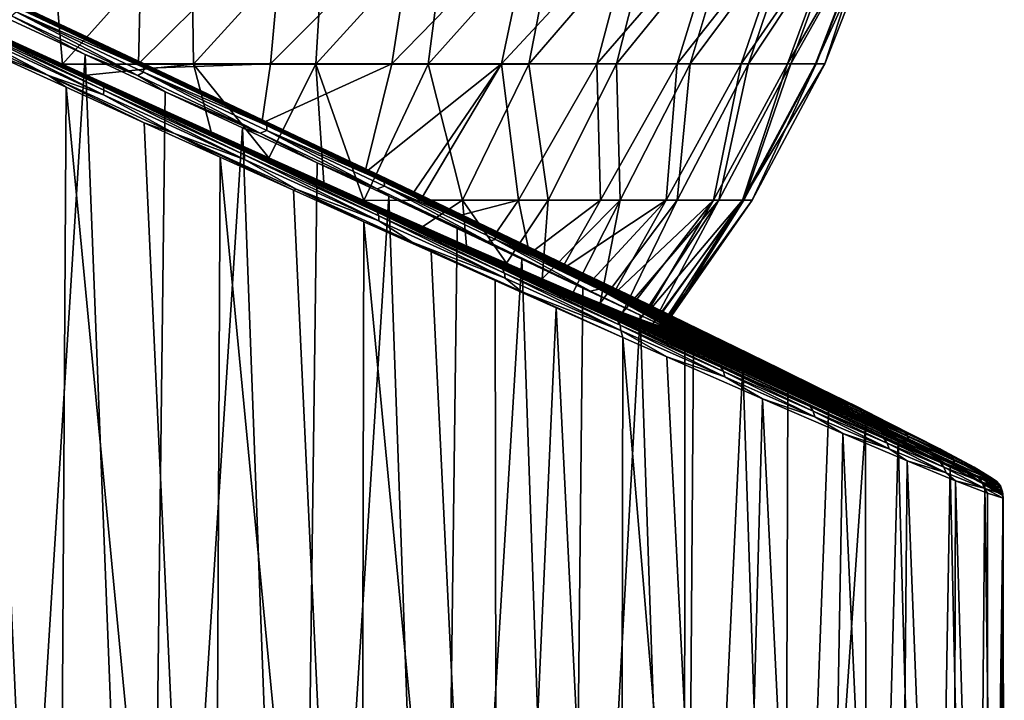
# Model space of a CAD drawing. Header units: metres. Extents: x -155 to 25, y -152 to 27.
# Tile 90 of 124: x 6 to 21, y -124 to -114. Entities that reach past the tile are written whole.
import ezdxf

# ---------------------------------------------------------------- set-up
doc = ezdxf.new("R2010")
doc.units = ezdxf.units.M
doc.layers.add('solid_12_401_052_XXX', color=7, linetype='CONTINUOUS')

msp = doc.modelspace()

# ---------------------------------------------------------------- linework, layer by layer
at = {"layer": 'solid_12_401_052_XXX'}
for points in [[(7.09938, -114.486755, 20.019825), (0.868601, -111.578789, 19.756084), (0.819256, -111.578789, 21.192577)], [(5.88353, -113.926277, 20.40387), (7.09938, -114.486755, 20.019825), (0.819256, -111.578789, 21.192577)], [(8.282893, -115.031059, 19.566853), (2.190939, -112.190376, 19.464516), (0.868601, -111.578789, 19.756084)], [(7.09938, -114.486755, 20.019825), (8.282893, -115.031059, 19.566853), (0.868601, -111.578789, 19.756084)], [(7.387745, -113.981949, -19.908377), (2.246866, -111.578789, -20.367222), (2.222193, -111.578789, -19.648952)], [(8.599536, -114.554459, -19.422585), (7.387745, -113.981949, -19.908377), (2.222193, -111.578789, -19.648952)], [(3.516856, -112.188225, -19.268862), (8.599536, -114.554459, -19.422585), (2.222193, -111.578789, -19.648952)], [(7.387745, -113.981949, -19.908377), (6.14494, -113.396187, -20.319159), (2.246866, -111.578789, -20.367222)], [(8.282893, -115.031059, 19.566853), (3.130712, -112.623901, 19.187525), (2.190939, -112.190376, 19.464516)], [(3.516856, -112.188225, -19.268862), (9.771916, -115.109718, -18.867409), (8.599536, -114.554459, -19.422585)], [(3.516856, -112.188225, -19.268862), (4.354085, -112.583328, -18.960979), (9.771916, -115.109718, -18.867409)], [(5.311443, -113.626068, 18.305029), (7.00646, -114.400894, 17.361547), (6.81394, -112.187408, 18.36157)], [(8.224629, -112.185738, -17.773979), (8.171136, -114.396057, -16.846304), (6.392308, -113.548775, -17.988773)], [(7.00646, -114.400894, 17.361547), (8.988785, -112.187241, 17.398855), (6.81394, -112.187408, 18.36157)], [(9.017937, -114.397217, 16.40731), (8.988785, -112.187241, 17.398855), (7.00646, -114.400894, 17.361547)], [(10.397909, -112.185738, -16.594627), (10.198741, -114.394623, -15.700969), (8.171136, -114.396057, -16.846304)], [(8.224629, -112.185738, -17.773979), (10.397909, -112.185738, -16.594627), (8.171136, -114.396057, -16.846304)], [(9.017937, -114.397217, 16.40731), (11.03094, -112.187073, 16.179676), (8.988785, -112.187241, 17.398855)], [(10.896313, -114.396935, 15.223204), (11.03094, -112.187073, 16.179676), (9.017937, -114.397217, 16.40731)], [(10.397909, -112.185738, -16.594627), (12.40532, -112.185738, -15.150912), (10.198741, -114.394623, -15.700969)], [(12.40532, -112.185738, -15.150912), (12.065937, -114.394623, -14.31418), (10.198741, -114.394623, -15.700969)], [(10.896313, -114.396935, 15.223204), (12.910303, -112.186905, 14.721999), (11.03094, -112.187073, 16.179676)], [(12.621363, -114.396645, 13.825106), (12.910303, -112.186905, 14.721999), (10.896313, -114.396935, 15.223204)], [(12.40532, -112.185738, -15.150912), (14.214884, -112.185738, -13.465833), (12.065937, -114.394623, -14.31418)], [(14.214884, -112.185738, -13.465833), (13.746862, -114.394623, -12.706669), (12.065937, -114.394623, -14.31418)], [(12.621363, -114.396645, 13.825106), (14.599173, -112.186745, 13.04731), (12.910303, -112.186905, 14.721999)], [(14.168839, -114.396355, 12.232666), (14.599173, -112.186745, 13.04731), (12.621363, -114.396645, 13.825106)], [(14.214884, -112.185738, -13.465833), (15.797772, -112.185738, -11.566234), (13.746862, -114.394623, -12.706669)], [(15.797772, -112.185738, -11.566234), (15.215598, -114.394623, -10.903221), (13.746862, -114.394623, -12.706669)], [(14.168839, -114.396355, 12.232666), (16.072653, -112.186577, 11.180294), (14.599173, -112.186745, 13.04731)], [(15.516986, -114.396065, 10.468265), (16.072653, -112.186577, 11.180294), (14.168839, -114.396355, 12.232666)], [(15.797772, -112.185738, -11.566234), (17.128769, -112.185738, -9.482377), (15.215598, -114.394623, -10.903221)], [(17.128769, -112.185738, -9.482377), (16.449495, -114.394623, -8.931647), (15.215598, -114.394623, -10.903221)], [(15.516986, -114.396065, 10.468265), (17.309021, -112.186409, 9.148469), (16.072653, -112.186577, 11.180294)], [(16.646854, -114.395775, 8.556699), (17.309021, -112.186409, 9.148469), (15.516986, -114.396065, 10.468265)], [(17.128769, -112.185738, -9.482377), (18.186672, -112.185738, -7.247459), (16.449495, -114.394623, -8.931647)], [(18.186672, -112.185738, -7.247459), (17.429527, -114.394623, -6.822348), (16.449495, -114.394623, -8.931647)], [(16.646854, -114.395775, 8.556699), (18.290056, -112.186241, 6.981783), (17.309021, -112.186409, 9.148469)], [(17.542557, -114.395493, 6.524835), (18.290056, -112.186241, 6.981783), (16.646854, -114.395775, 8.556699)], [(18.186672, -112.185738, -7.247459), (18.954624, -112.185738, -4.897084), (17.429527, -114.394623, -6.822348)], [(18.954624, -112.185738, -4.897084), (18.140581, -114.394623, -4.607849), (17.429527, -114.394623, -6.822348)], [(17.542557, -114.395493, 6.524835), (19.001293, -112.186073, 4.712173), (18.290056, -112.186241, 6.981783)], [(18.191504, -114.395203, 4.401231), (19.001293, -112.186073, 4.712173), (17.542557, -114.395493, 6.524835)], [(18.954624, -112.185738, -4.897084), (19.420395, -112.185738, -2.468696), (18.140581, -114.394623, -4.607849)], [(19.420395, -112.185738, -2.468696), (18.571695, -114.394623, -2.322298), (18.140581, -114.394623, -4.607849)], [(18.191504, -114.395203, 4.401231), (19.432247, -112.185905, 2.373093), (19.001293, -112.186073, 4.712173)], [(18.584568, -114.394913, 2.215735), (19.432247, -112.185905, 2.373093), (18.191504, -114.395203, 4.401231)], [(18.571695, -114.394623, -2.322298), (19.576565, -112.185738, -0.000979), (18.716221, -114.394623, -0.000936)], [(19.420395, -112.185738, -2.468696), (19.576565, -112.185738, -0.000979), (18.571695, -114.394623, -2.322298)], [(18.584568, -114.394913, 2.215735), (18.716221, -114.394623, -0.000936), (19.432247, -112.185905, 2.373093)], [(18.716221, -114.394623, -0.000936), (19.576565, -112.185738, -0.000979), (19.432247, -112.185905, 2.373093)], [(9.43292, -115.558662, 19.045532), (5.311443, -113.626068, 18.305029), (3.130712, -112.623901, 19.187525)], [(8.282893, -115.031059, 19.566853), (9.43292, -115.558662, 19.045532), (3.130712, -112.623901, 19.187525)], [(4.354085, -112.583328, -18.960979), (10.903701, -115.647156, -18.243572), (9.771916, -115.109718, -18.867409)], [(4.354085, -112.583328, -18.960979), (6.392308, -113.548775, -17.988773), (10.903701, -115.647156, -18.243572)], [(6.299769, -113.48172, -20.361162), (6.14494, -113.396187, -20.319159), (7.387745, -113.981949, -19.908377)], [(8.256581, -114.448898, -19.743998), (6.29199, -113.595497, -20.511679), (6.303358, -113.527428, -20.443699)], [(8.24644, -114.400101, -19.663809), (6.299769, -113.48172, -20.361162), (7.387745, -113.981949, -19.908377)], [(6.303358, -113.527428, -20.443699), (6.299769, -113.48172, -20.361162), (8.24644, -114.400101, -19.663809)], [(8.256581, -114.448898, -19.743998), (6.303358, -113.527428, -20.443699), (8.24644, -114.400101, -19.663809)], [(6.392308, -113.548775, -17.988773), (11.987558, -116.163246, -17.557856), (10.903701, -115.647156, -18.243572)], [(6.392308, -113.548775, -17.988773), (8.171136, -114.396057, -16.846304), (11.987558, -116.163246, -17.557856)], [(4.574963, -113.622635, 21.004566), (4.413656, -138.463852, 21.039158), (6.916401, -138.388062, 20.352398)], [(5.831536, -114.194817, 20.690098), (4.574963, -113.622635, 21.004566), (6.916401, -138.388062, 20.352398)], [(4.803808, -113.658051, 20.946293), (5.831536, -114.194817, 20.690098), (6.791393, -114.575424, 20.389755)], [(4.803808, -113.658051, 20.946293), (6.791393, -114.575424, 20.389755), (5.390613, -113.836266, 20.768978)], [(11.609701, -116.553436, 17.815954), (7.00646, -114.400894, 17.361547), (5.311443, -113.626068, 18.305029)], [(10.542107, -116.066238, 18.461615), (11.609701, -116.553436, 17.815954), (5.311443, -113.626068, 18.305029)], [(9.43292, -115.558662, 19.045532), (10.542107, -116.066238, 18.461615), (5.311443, -113.626068, 18.305029)], [(5.405201, -113.767548, 20.702284), (7.642106, -114.798676, 19.993771), (5.40555, -113.721039, 20.620119)], [(5.40555, -113.721039, 20.620119), (7.634912, -114.748688, 19.913996), (5.88353, -113.926277, 20.40387)], [(7.642106, -114.798676, 19.993771), (7.634912, -114.748688, 19.913996), (5.40555, -113.721039, 20.620119)], [(6.096317, -113.664803, -20.613455), (7.355765, -114.249817, -20.197453), (5.846073, -138.463882, -20.685986)], [(6.223177, -113.654938, -20.568319), (7.355765, -114.249817, -20.197453), (6.096317, -113.664803, -20.613455)], [(8.16494, -114.570908, -19.878633), (6.223177, -113.654938, -20.568319), (6.29199, -113.595497, -20.511679)], [(8.16494, -114.570908, -19.878633), (7.355765, -114.249817, -20.197453), (6.223177, -113.654938, -20.568319)], [(8.16494, -114.570908, -19.878633), (6.29199, -113.595497, -20.511679), (8.25057, -114.519493, -19.810057)], [(8.256581, -114.448898, -19.743998), (8.25057, -114.519493, -19.810057), (6.29199, -113.595497, -20.511679)], [(5.390613, -113.836266, 20.768978), (7.633684, -114.870239, 20.05851), (5.405201, -113.767548, 20.702284)], [(6.791393, -114.575424, 20.389755), (7.633684, -114.870239, 20.05851), (5.390613, -113.836266, 20.768978)], [(7.633684, -114.870239, 20.05851), (7.642106, -114.798676, 19.993771), (5.405201, -113.767548, 20.702284)], [(7.634912, -114.748688, 19.913996), (7.09938, -114.486755, 20.019825), (5.88353, -113.926277, 20.40387)], [(8.24644, -114.400101, -19.663809), (7.387745, -113.981949, -19.908377), (8.599536, -114.554459, -19.422585)], [(7.062424, -114.754646, 20.302088), (5.831536, -114.194817, 20.690098), (6.916401, -138.388062, 20.352398)], [(6.791393, -114.575424, 20.389755), (5.831536, -114.194817, 20.690098), (7.062424, -114.754646, 20.302088)], [(7.355765, -114.249817, -20.197453), (8.295267, -138.388107, -19.829441), (5.846073, -138.463882, -20.685986)], [(7.355765, -114.249817, -20.197453), (8.582524, -114.82164, -19.706608), (8.295267, -138.388107, -19.829441)], [(8.16494, -114.570908, -19.878633), (8.582524, -114.82164, -19.706608), (7.355765, -114.249817, -20.197453)], [(9.017937, -114.397217, 16.40731), (7.00646, -114.400894, 17.361547), (7.375201, -114.568916, 17.122675)], [(12.629801, -117.017609, 17.114702), (7.375201, -114.568916, 17.122675), (7.00646, -114.400894, 17.361547)], [(11.609701, -116.553436, 17.815954), (12.629801, -117.017609, 17.114702), (7.00646, -114.400894, 17.361547)], [(7.634912, -114.748688, 19.913996), (8.282893, -115.031059, 19.566853), (7.09938, -114.486755, 20.019825)], [(9.017937, -114.397217, 16.40731), (7.375201, -114.568916, 17.122675), (9.288157, -115.436996, 15.659474)], [(10.198741, -114.394623, -15.700969), (8.306281, -114.460632, -16.746658), (8.171136, -114.396057, -16.846304)], [(8.171136, -114.396057, -16.846304), (13.022769, -116.657639, -16.811234), (11.987558, -116.163246, -17.557856)], [(8.171136, -114.396057, -16.846304), (8.306281, -114.460632, -16.746658), (13.022769, -116.657639, -16.811234)], [(8.24644, -114.400101, -19.663809), (8.599536, -114.554459, -19.422585), (9.771916, -115.109718, -18.867409)], [(10.12695, -115.29071, -18.775026), (8.24644, -114.400101, -19.663809), (9.771916, -115.109718, -18.867409)], [(8.256581, -114.448898, -19.743998), (8.24644, -114.400101, -19.663809), (10.12695, -115.29071, -18.775026)], [(10.143533, -115.342552, -18.852169), (8.25057, -114.519493, -19.810057), (8.256581, -114.448898, -19.743998)], [(10.143533, -115.342552, -18.852169), (8.256581, -114.448898, -19.743998), (10.12695, -115.29071, -18.775026)], [(10.198741, -114.394623, -15.700969), (10.067217, -115.305199, -15.252967), (8.306281, -114.460632, -16.746658)], [(8.306281, -114.460632, -16.746658), (14.00366, -117.127579, -16.010742), (13.022769, -116.657639, -16.811234)], [(8.306281, -114.460632, -16.746658), (10.067217, -115.305199, -15.252967), (14.00366, -117.127579, -16.010742)], [(10.896313, -114.396935, 15.223204), (9.017937, -114.397217, 16.40731), (10.177645, -115.838249, 14.830239)], [(9.017937, -114.397217, 16.40731), (9.288157, -115.436996, 15.659474), (10.177645, -115.838249, 14.830239)], [(12.065937, -114.394623, -14.31418), (11.648545, -116.069733, -13.529778), (10.067217, -115.305199, -15.252967)], [(10.198741, -114.394623, -15.700969), (12.065937, -114.394623, -14.31418), (10.067217, -115.305199, -15.252967)], [(10.896313, -114.396935, 15.223204), (10.177645, -115.838249, 14.830239), (11.0189, -116.216034, 13.939066)], [(12.621363, -114.396645, 13.825106), (10.896313, -114.396935, 15.223204), (11.635319, -116.4916, 13.207843)], [(10.896313, -114.396935, 15.223204), (11.0189, -116.216034, 13.939066), (11.635319, -116.4916, 13.207843)], [(12.621363, -114.396645, 13.825106), (11.635319, -116.4916, 13.207843), (13.148636, -116.489296, 11.702604)], [(13.746862, -114.394623, -12.706669), (12.364305, -116.41835, -12.590026), (11.648545, -116.069733, -13.529778)], [(12.065937, -114.394623, -14.31418), (13.746862, -114.394623, -12.706669), (11.648545, -116.069733, -13.529778)], [(13.746862, -114.394623, -12.706669), (12.506449, -116.487816, -12.388525), (12.364305, -116.41835, -12.590026)], [(13.746862, -114.394623, -12.706669), (14.00878, -116.486206, -10.659945), (12.506449, -116.487816, -12.388525)], [(14.168839, -114.396355, 12.232666), (12.621363, -114.396645, 13.825106), (13.148636, -116.489296, 11.702604)], [(14.168839, -114.396355, 12.232666), (13.148636, -116.489296, 11.702604), (14.466555, -116.488785, 10.0265)], [(13.746862, -114.394623, -12.706669), (15.215598, -114.394623, -10.903221), (14.00878, -116.486206, -10.659945)], [(15.215598, -114.394623, -10.903221), (15.272243, -116.486206, -8.75235), (14.00878, -116.486206, -10.659945)], [(15.516986, -114.396065, 10.468265), (14.168839, -114.396355, 12.232666), (14.466555, -116.488785, 10.0265)], [(15.516986, -114.396065, 10.468265), (14.466555, -116.488785, 10.0265), (15.5723, -116.488266, 8.203392)], [(15.215598, -114.394623, -10.903221), (16.449495, -114.394623, -8.931647), (15.272243, -116.486206, -8.75235)], [(16.449495, -114.394623, -8.931647), (16.277781, -116.486206, -6.697075), (15.272243, -116.486206, -8.75235)], [(16.646854, -114.395775, 8.556699), (15.516986, -114.396065, 10.468265), (15.5723, -116.488266, 8.203392)], [(16.646854, -114.395775, 8.556699), (15.5723, -116.488266, 8.203392), (16.449659, -116.487747, 6.259993)], [(16.449495, -114.394623, -8.931647), (17.429527, -114.394623, -6.822348), (16.277781, -116.486206, -6.697075)], [(17.429527, -114.394623, -6.822348), (17.008425, -116.486206, -4.5288), (16.277781, -116.486206, -6.697075)], [(17.542557, -114.395493, 6.524835), (16.449659, -116.487747, 6.259993), (17.085766, -116.487236, 4.22478)], [(17.542557, -114.395493, 6.524835), (16.646854, -114.395775, 8.556699), (16.449659, -116.487747, 6.259993)], [(17.429527, -114.394623, -6.822348), (18.140581, -114.394623, -4.607849), (17.008425, -116.486206, -4.5288)], [(18.140581, -114.394623, -4.607849), (17.451849, -116.486206, -2.284111), (17.008425, -116.486206, -4.5288)], [(18.191504, -114.395203, 4.401231), (17.085766, -116.487236, 4.22478), (17.471289, -116.486717, 2.127578)], [(18.191504, -114.395203, 4.401231), (17.542557, -114.395493, 6.524835), (17.085766, -116.487236, 4.22478)], [(18.140581, -114.394623, -4.607849), (18.571695, -114.394623, -2.322298), (17.451849, -116.486206, -2.284111)], [(17.451849, -116.486206, -2.284111), (18.716221, -114.394623, -0.000936), (17.600569, -116.486206, -0.000881)], [(18.571695, -114.394623, -2.322298), (18.716221, -114.394623, -0.000936), (17.451849, -116.486206, -2.284111)], [(18.584568, -114.394913, 2.215735), (17.471289, -116.486717, 2.127578), (17.600569, -116.486206, -0.000881)], [(18.584568, -114.394913, 2.215735), (18.191504, -114.395203, 4.401231), (17.471289, -116.486717, 2.127578)], [(18.584568, -114.394913, 2.215735), (17.600569, -116.486206, -0.000881), (18.716221, -114.394623, -0.000936)], [(6.791393, -114.575424, 20.389755), (7.062424, -114.754646, 20.302088), (8.2622, -115.298416, 19.843264)], [(6.791393, -114.575424, 20.389755), (8.2622, -115.298416, 19.843264), (8.727516, -115.465714, 19.63969)], [(6.791393, -114.575424, 20.389755), (8.727516, -115.465714, 19.63969), (7.633684, -114.870239, 20.05851)], [(13.601629, -117.45842, 16.359346), (9.288157, -115.436996, 15.659474), (7.375201, -114.568916, 17.122675)], [(12.629801, -117.017609, 17.114702), (13.601629, -117.45842, 16.359346), (7.375201, -114.568916, 17.122675)], [(10.042303, -115.459885, -19.000051), (8.16494, -114.570908, -19.878633), (8.25057, -114.519493, -19.810057)], [(10.042303, -115.459885, -19.000051), (8.582524, -114.82164, -19.706608), (8.16494, -114.570908, -19.878633)], [(10.042303, -115.459885, -19.000051), (8.25057, -114.519493, -19.810057), (10.142788, -115.415642, -18.915739)], [(10.143533, -115.342552, -18.852169), (10.142788, -115.415642, -18.915739), (8.25057, -114.519493, -19.810057)], [(7.062424, -114.754646, 20.302088), (6.916401, -138.388062, 20.352398), (9.318129, -138.325302, 19.369101)], [(8.2622, -115.298416, 19.843264), (7.062424, -114.754646, 20.302088), (9.318129, -138.325302, 19.369101)], [(7.633684, -114.870239, 20.05851), (9.800825, -115.864822, 19.098194), (7.642106, -114.798676, 19.993771)], [(7.634912, -114.748688, 19.913996), (9.788521, -115.737068, 18.959681), (8.282893, -115.031059, 19.566853)], [(9.803159, -115.790466, 19.036154), (9.788521, -115.737068, 18.959681), (7.634912, -114.748688, 19.913996)], [(7.642106, -114.798676, 19.993771), (9.803159, -115.790466, 19.036154), (7.634912, -114.748688, 19.913996)], [(9.800825, -115.864822, 19.098194), (9.803159, -115.790466, 19.036154), (7.642106, -114.798676, 19.993771)], [(8.727516, -115.465714, 19.63969), (9.800825, -115.864822, 19.098194), (7.633684, -114.870239, 20.05851)], [(8.582524, -114.82164, -19.706608), (9.771088, -115.37635, -19.144262), (8.295267, -138.388107, -19.829441)], [(10.042303, -115.459885, -19.000051), (9.771088, -115.37635, -19.144262), (8.582524, -114.82164, -19.706608)], [(9.788521, -115.737068, 18.959681), (9.43292, -115.558662, 19.045532), (8.282893, -115.031059, 19.566853)], [(10.12695, -115.29071, -18.775026), (9.771916, -115.109718, -18.867409), (10.903701, -115.647156, -18.243572)], [(9.426799, -115.825592, 19.316366), (8.2622, -115.298416, 19.843264), (9.318129, -138.325302, 19.369101)], [(8.727516, -115.465714, 19.63969), (8.2622, -115.298416, 19.843264), (9.426799, -115.825592, 19.316366)], [(9.771088, -115.37635, -19.144262), (10.623865, -138.325348, -18.683861), (8.295267, -138.388107, -19.829441)], [(9.771088, -115.37635, -19.144262), (10.917342, -115.913391, -18.513687), (10.623865, -138.325348, -18.683861)], [(10.042303, -115.459885, -19.000051), (10.917342, -115.913391, -18.513687), (9.771088, -115.37635, -19.144262)], [(10.067217, -115.305199, -15.252967), (14.929523, -117.572716, -15.158053), (14.00366, -117.127579, -16.010742)], [(10.067217, -115.305199, -15.252967), (15.79652, -117.991142, -14.259519), (14.929523, -117.572716, -15.158053)], [(10.067217, -115.305199, -15.252967), (11.648545, -116.069733, -13.529778), (15.79652, -117.991142, -14.259519)], [(11.924101, -116.14547, -17.698574), (10.12695, -115.29071, -18.775026), (10.903701, -115.647156, -18.243572)], [(10.143533, -115.342552, -18.852169), (10.12695, -115.29071, -18.775026), (11.924101, -116.14547, -17.698574)], [(11.946972, -116.20031, -17.771948), (10.142788, -115.415642, -18.915739), (10.143533, -115.342552, -18.852169)], [(11.946972, -116.20031, -17.771948), (10.143533, -115.342552, -18.852169), (11.924101, -116.14547, -17.698574)], [(8.727516, -115.465714, 19.63969), (9.426799, -115.825592, 19.316366), (10.551661, -116.33287, 18.724787)], [(8.727516, -115.465714, 19.63969), (10.551661, -116.33287, 18.724787), (10.595266, -116.321075, 18.69842)], [(8.727516, -115.465714, 19.63969), (10.595266, -116.321075, 18.69842), (9.800825, -115.864822, 19.098194)], [(14.521147, -117.874077, 15.555454), (10.177645, -115.838249, 14.830239), (9.288157, -115.436996, 15.659474)], [(13.601629, -117.45842, 16.359346), (14.521147, -117.874077, 15.555454), (9.288157, -115.436996, 15.659474)], [(9.788521, -115.737068, 18.959681), (10.542107, -116.066238, 18.461615), (9.43292, -115.558662, 19.045532)], [(11.838563, -116.314034, -17.936106), (10.042303, -115.459885, -19.000051), (10.142788, -115.415642, -18.915739)], [(11.838563, -116.314034, -17.936106), (10.917342, -115.913391, -18.513687), (10.042303, -115.459885, -19.000051)], [(11.838563, -116.314034, -17.936106), (10.142788, -115.415642, -18.915739), (11.951368, -116.275841, -17.832436)], [(11.946972, -116.20031, -17.771948), (11.951368, -116.275841, -17.832436), (10.142788, -115.415642, -18.915739)], [(11.924101, -116.14547, -17.698574), (10.903701, -115.647156, -18.243572), (11.987558, -116.163246, -17.557856)], [(9.426799, -115.825592, 19.316366), (9.318129, -138.325302, 19.369101), (11.583861, -138.27478, 18.103605)], [(10.551661, -116.33287, 18.724787), (9.426799, -115.825592, 19.316366), (11.583861, -138.27478, 18.103605)], [(9.788521, -115.737068, 18.959681), (11.840892, -116.674362, 17.761606), (10.542107, -116.066238, 18.461615)], [(11.862813, -116.731087, 17.833826), (11.840892, -116.674362, 17.761606), (9.788521, -115.737068, 18.959681)], [(9.803159, -115.790466, 19.036154), (11.862813, -116.731087, 17.833826), (9.788521, -115.737068, 18.959681)], [(9.800825, -115.864822, 19.098194), (11.866434, -116.808159, 17.892387), (9.803159, -115.790466, 19.036154)], [(11.866434, -116.808159, 17.892387), (11.862813, -116.731087, 17.833826), (9.803159, -115.790466, 19.036154)], [(16.197702, -118.627525, 13.814173), (11.0189, -116.216034, 13.939066), (10.177645, -115.838249, 14.830239)], [(14.521147, -117.874077, 15.555454), (16.197702, -118.627525, 13.814173), (10.177645, -115.838249, 14.830239)], [(10.595266, -116.321075, 18.69842), (11.866434, -116.808159, 17.892387), (9.800825, -115.864822, 19.098194)], [(10.917342, -115.913391, -18.513687), (12.016665, -116.42923, -17.818924), (10.623865, -138.325348, -18.683861)], [(11.838563, -116.314034, -17.936106), (12.016665, -116.42923, -17.818924), (10.917342, -115.913391, -18.513687)], [(11.840892, -116.674362, 17.761606), (11.609701, -116.553436, 17.815954), (10.542107, -116.066238, 18.461615)], [(11.648545, -116.069733, -13.529778), (16.603828, -118.382454, -13.317967), (15.79652, -117.991142, -14.259519)], [(11.648545, -116.069733, -13.529778), (12.364305, -116.41835, -12.590026), (16.603828, -118.382454, -13.317967)], [(11.924101, -116.14547, -17.698574), (11.987558, -116.163246, -17.557856), (13.022769, -116.657639, -16.811234)], [(13.620193, -116.956062, -16.439507), (11.924101, -116.14547, -17.698574), (13.022769, -116.657639, -16.811234)], [(11.946972, -116.20031, -17.771948), (11.924101, -116.14547, -17.698574), (13.620193, -116.956062, -16.439507)], [(16.197702, -118.627525, 13.814173), (11.635319, -116.4916, 13.207843), (11.0189, -116.216034, 13.939066)], [(13.536511, -117.125252, -16.691557), (11.838563, -116.314034, -17.936106), (11.951368, -116.275841, -17.832436)], [(13.536511, -117.125252, -16.691557), (12.016665, -116.42923, -17.818924), (11.838563, -116.314034, -17.936106)], [(13.649147, -117.013809, -16.508364), (11.951368, -116.275841, -17.832436), (11.946972, -116.20031, -17.771948)], [(13.649147, -117.013809, -16.508364), (11.946972, -116.20031, -17.771948), (13.620193, -116.956062, -16.439507)], [(13.536511, -117.125252, -16.691557), (11.951368, -116.275841, -17.832436), (13.658518, -117.091721, -16.565157)], [(13.649147, -117.013809, -16.508364), (13.658518, -117.091721, -16.565157), (11.951368, -116.275841, -17.832436)], [(10.595266, -116.321075, 18.69842), (10.551661, -116.33287, 18.724787), (11.633382, -116.819908, 18.071785)], [(11.633382, -116.819908, 18.071785), (10.551661, -116.33287, 18.724787), (11.583861, -138.27478, 18.103605)], [(10.595266, -116.321075, 18.69842), (11.633382, -116.819908, 18.071785), (12.376925, -117.133316, 17.569565)], [(10.595266, -116.321075, 18.69842), (12.376925, -117.133316, 17.569565), (11.866434, -116.808159, 17.892387)], [(12.016665, -116.42923, -17.818924), (12.797803, -138.274811, -17.265825), (10.623865, -138.325348, -18.683861)], [(12.016665, -116.42923, -17.818924), (13.065722, -116.9235, -17.063759), (12.797803, -138.274811, -17.265825)], [(13.536511, -117.125252, -16.691557), (13.065722, -116.9235, -17.063759), (12.016665, -116.42923, -17.818924)], [(12.364305, -116.41835, -12.590026), (17.349369, -118.745583, -12.338082), (16.603828, -118.382454, -13.317967)], [(12.364305, -116.41835, -12.590026), (12.506449, -116.487816, -12.388525), (17.349369, -118.745583, -12.338082)], [(11.840892, -116.674362, 17.761606), (12.629801, -117.017609, 17.114702), (11.609701, -116.553436, 17.815954)], [(13.148636, -116.489296, 11.702604), (11.635319, -116.4916, 13.207843), (12.539101, -116.893288, 11.989147)], [(11.635319, -116.4916, 13.207843), (11.806885, -116.568085, 12.990914), (12.539101, -116.893288, 11.989147)], [(17.646458, -119.272392, 11.920928), (11.806885, -116.568085, 12.990914), (11.635319, -116.4916, 13.207843)], [(16.197702, -118.627525, 13.814173), (17.646458, -119.272392, 11.920928), (11.635319, -116.4916, 13.207843)], [(17.646458, -119.272392, 11.920928), (12.539101, -116.893288, 11.989147), (11.806885, -116.568085, 12.990914)], [(14.00878, -116.486206, -10.659945), (13.026294, -116.742661, -11.602632), (12.506449, -116.487816, -12.388525)], [(12.506449, -116.487816, -12.388525), (13.026294, -116.742661, -11.602632), (17.349369, -118.745583, -12.338082)], [(13.148636, -116.489296, 11.702604), (12.539101, -116.893288, 11.989147), (13.21284, -117.190422, 10.936903)], [(14.00878, -116.486206, -10.659945), (13.631924, -117.041405, -10.571912), (13.026294, -116.742661, -11.602632)], [(14.466555, -116.488785, 10.0265), (13.148636, -116.489296, 11.702604), (13.824222, -117.457794, 9.840407)], [(13.148636, -116.489296, 11.702604), (13.21284, -117.190422, 10.936903), (13.824222, -117.457794, 9.840407)], [(14.00878, -116.486206, -10.659945), (14.17944, -117.313721, -9.500216), (13.631924, -117.041405, -10.571912)], [(14.466555, -116.488785, 10.0265), (13.824222, -117.457794, 9.840407), (14.372022, -117.694862, 8.701715)], [(14.00878, -116.486206, -10.659945), (15.272243, -116.486206, -8.75235), (14.17944, -117.313721, -9.500216)], [(15.272243, -116.486206, -8.75235), (14.665813, -117.558098, -8.393792), (14.17944, -117.313721, -9.500216)], [(15.5723, -116.488266, 8.203392), (14.372022, -117.694862, 8.701715), (14.85268, -117.90007, 7.527776)], [(15.5723, -116.488266, 8.203392), (14.466555, -116.488785, 10.0265), (14.372022, -117.694862, 8.701715)], [(16.277781, -116.486206, -6.697075), (15.09024, -117.774147, -7.254015), (14.665813, -117.558098, -8.393792)], [(15.272243, -116.486206, -8.75235), (16.277781, -116.486206, -6.697075), (14.665813, -117.558098, -8.393792)], [(15.5723, -116.488266, 8.203392), (14.85268, -117.90007, 7.527776), (15.265008, -118.072922, 6.322031)], [(16.277781, -116.486206, -6.697075), (15.449935, -117.960434, -6.088358), (15.09024, -117.774147, -7.254015)], [(16.449659, -116.487747, 6.259993), (15.265008, -118.072922, 6.322031), (15.607052, -118.212593, 5.089095)], [(16.449659, -116.487747, 6.259993), (15.5723, -116.488266, 8.203392), (15.265008, -118.072922, 6.322031)], [(17.008425, -116.486206, -4.5288), (15.744543, -118.116791, -4.897926), (15.449935, -117.960434, -6.088358)], [(16.277781, -116.486206, -6.697075), (17.008425, -116.486206, -4.5288), (15.449935, -117.960434, -6.088358)], [(17.085766, -116.487236, 4.22478), (15.607052, -118.212593, 5.089095), (15.877068, -118.318367, 3.836021)], [(17.085766, -116.487236, 4.22478), (16.449659, -116.487747, 6.259993), (15.607052, -118.212593, 5.089095)], [(17.008425, -116.486206, -4.5288), (15.971979, -118.242111, -3.690511), (15.744543, -118.116791, -4.897926)], [(17.085766, -116.487236, 4.22478), (15.877068, -118.318367, 3.836021), (16.074343, -118.389961, 2.565485)], [(17.451849, -116.486206, -2.284111), (16.132086, -118.336296, -2.467783), (15.971979, -118.242111, -3.690511)], [(17.008425, -116.486206, -4.5288), (17.451849, -116.486206, -2.284111), (15.971979, -118.242111, -3.690511)], [(17.471289, -116.486717, 2.127578), (16.074343, -118.389961, 2.565485), (16.197535, -118.426903, 1.28677)], [(17.471289, -116.486717, 2.127578), (17.085766, -116.487236, 4.22478), (16.074343, -118.389961, 2.565485)], [(17.451849, -116.486206, -2.284111), (16.223585, -118.398621, -1.238482), (16.132086, -118.336296, -2.467783)], [(17.471289, -116.486717, 2.127578), (16.197535, -118.426903, 1.28677), (16.24675, -118.42923, -0.000813)], [(16.223585, -118.398621, -1.238482), (17.600569, -116.486206, -0.000881), (16.24675, -118.42923, -0.000813)], [(17.451849, -116.486206, -2.284111), (17.600569, -116.486206, -0.000881), (16.223585, -118.398621, -1.238482)], [(17.600569, -116.486206, -0.000881), (17.471289, -116.486717, 2.127578), (16.24675, -118.42923, -0.000813)], [(11.840892, -116.674362, 17.761606), (13.765342, -117.548241, 16.326683), (12.629801, -117.017609, 17.114702)], [(13.794299, -117.60817, 16.393652), (13.765342, -117.548241, 16.326683), (11.840892, -116.674362, 17.761606)], [(11.862813, -116.731087, 17.833826), (13.794299, -117.60817, 16.393652), (11.840892, -116.674362, 17.761606)], [(13.803675, -117.687851, 16.447922), (13.794299, -117.60817, 16.393652), (11.862813, -116.731087, 17.833826)], [(11.866434, -116.808159, 17.892387), (13.803675, -117.687851, 16.447922), (11.862813, -116.731087, 17.833826)], [(13.620193, -116.956062, -16.439507), (13.022769, -116.657639, -16.811234), (14.00366, -117.127579, -16.010742)], [(13.026294, -116.742661, -11.602632), (18.032236, -119.080055, -11.324183), (17.349369, -118.745583, -12.338082)], [(13.026294, -116.742661, -11.602632), (13.631924, -117.041405, -10.571912), (18.032236, -119.080055, -11.324183)], [(11.633382, -116.819908, 18.071785), (11.583861, -138.27478, 18.103605), (13.681092, -138.235336, 16.57394)], [(12.668262, -117.284042, 17.361198), (11.633382, -116.819908, 18.071785), (13.681092, -138.235336, 16.57394)], [(12.376925, -117.133316, 17.569565), (11.633382, -116.819908, 18.071785), (12.668262, -117.284042, 17.361198)], [(12.376925, -117.133316, 17.569565), (13.803675, -117.687851, 16.447922), (11.866434, -116.808159, 17.892387)], [(17.646458, -119.272392, 11.920928), (13.21284, -117.190422, 10.936903), (12.539101, -116.893288, 11.989147)], [(13.765342, -117.548241, 16.326683), (13.601629, -117.45842, 16.359346), (12.629801, -117.017609, 17.114702)], [(13.065722, -116.9235, -17.063759), (14.061039, -117.393456, -16.25252), (12.797803, -138.274811, -17.265825)], [(13.536511, -117.125252, -16.691557), (14.061039, -117.393456, -16.25252), (13.065722, -116.9235, -17.063759)], [(13.620193, -116.956062, -16.439507), (14.00366, -117.127579, -16.010742), (14.929523, -117.572716, -15.158053)], [(15.196907, -117.713829, -15.004593), (13.620193, -116.956062, -16.439507), (14.929523, -117.572716, -15.158053)], [(13.649147, -117.013809, -16.508364), (13.620193, -116.956062, -16.439507), (15.196907, -117.713829, -15.004593)], [(13.631924, -117.041405, -10.571912), (18.651514, -119.385384, -10.27911), (18.032236, -119.080055, -11.324183)], [(13.631924, -117.041405, -10.571912), (14.17944, -117.313721, -9.500216), (18.651514, -119.385384, -10.27911)], [(15.231673, -117.774376, -15.068156), (13.658518, -117.091721, -16.565157), (13.649147, -117.013809, -16.508364)], [(15.231673, -117.774376, -15.068156), (13.649147, -117.013809, -16.508364), (15.196907, -117.713829, -15.004593)], [(12.376925, -117.133316, 17.569565), (12.668262, -117.284042, 17.361198), (13.6536, -117.72493, 16.596619)], [(12.376925, -117.133316, 17.569565), (13.6536, -117.72493, 16.596619), (14.054104, -117.893944, 16.258337)], [(12.376925, -117.133316, 17.569565), (14.054104, -117.893944, 16.258337), (13.803675, -117.687851, 16.447922)], [(18.859312, -119.805328, 9.903934), (13.824222, -117.457794, 9.840407), (13.21284, -117.190422, 10.936903)], [(17.646458, -119.272392, 11.920928), (18.859312, -119.805328, 9.903934), (13.21284, -117.190422, 10.936903)], [(15.118325, -117.885139, -15.272777), (13.536511, -117.125252, -16.691557), (13.658518, -117.091721, -16.565157)], [(15.118325, -117.885139, -15.272777), (14.061039, -117.393456, -16.25252), (13.536511, -117.125252, -16.691557)], [(15.118325, -117.885139, -15.272777), (13.658518, -117.091721, -16.565157), (15.245797, -117.854568, -15.120623)], [(15.231673, -117.774376, -15.068156), (15.245797, -117.854568, -15.120623), (13.658518, -117.091721, -16.565157)], [(13.6536, -117.72493, 16.596619), (12.668262, -117.284042, 17.361198), (13.681092, -138.235336, 16.57394)], [(14.17944, -117.313721, -9.500216), (19.206507, -119.661171, -9.208313), (18.651514, -119.385384, -10.27911)], [(14.17944, -117.313721, -9.500216), (14.665813, -117.558098, -8.393792), (19.206507, -119.661171, -9.208313)], [(14.061039, -117.393456, -16.25252), (14.785307, -138.235352, -15.595885), (12.797803, -138.274811, -17.265825)], [(13.765342, -117.548241, 16.326683), (14.521147, -117.874077, 15.555454), (13.601629, -117.45842, 16.359346)], [(18.859312, -119.805328, 9.903934), (14.372022, -117.694862, 8.701715), (13.824222, -117.457794, 9.840407)], [(14.061039, -117.393456, -16.25252), (15.000009, -117.838737, -15.389304), (14.785307, -138.235352, -15.595885)], [(15.118325, -117.885139, -15.272777), (15.000009, -117.838737, -15.389304), (14.061039, -117.393456, -16.25252)], [(13.765342, -117.548241, 16.326683), (15.534163, -118.34597, 14.664984), (14.521147, -117.874077, 15.555454)], [(15.569802, -118.408905, 14.725673), (15.534163, -118.34597, 14.664984), (13.765342, -117.548241, 16.326683)], [(13.794299, -117.60817, 16.393652), (15.569802, -118.408905, 14.725673), (13.765342, -117.548241, 16.326683)], [(15.584641, -118.491058, 14.774806), (15.569802, -118.408905, 14.725673), (13.794299, -117.60817, 16.393652)], [(13.803675, -117.687851, 16.447922), (15.584641, -118.491058, 14.774806), (13.794299, -117.60817, 16.393652)], [(14.665813, -117.558098, -8.393792), (19.69689, -119.907234, -8.113321), (19.206507, -119.661171, -9.208313)], [(14.665813, -117.558098, -8.393792), (15.09024, -117.774147, -7.254015), (19.69689, -119.907234, -8.113321)], [(15.196907, -117.713829, -15.004593), (14.929523, -117.572716, -15.158053), (15.79652, -117.991142, -14.259519)], [(14.586759, -118.14077, 15.781919), (13.6536, -117.72493, 16.596619), (13.681092, -138.235336, 16.57394)], [(14.054104, -117.893944, 16.258337), (13.6536, -117.72493, 16.596619), (14.586759, -118.14077, 15.781919)], [(14.054104, -117.893944, 16.258337), (15.584641, -118.491058, 14.774806), (13.803675, -117.687851, 16.447922)], [(19.831482, -120.224541, 7.789434), (14.85268, -117.90007, 7.527776), (14.372022, -117.694862, 8.701715)], [(18.859312, -119.805328, 9.903934), (19.831482, -120.224541, 7.789434), (14.372022, -117.694862, 8.701715)], [(15.09024, -117.774147, -7.254015), (15.449935, -117.960434, -6.088358), (19.69689, -119.907234, -8.113321)], [(16.635386, -118.409851, -13.402802), (15.196907, -117.713829, -15.004593), (15.79652, -117.991142, -14.259519)], [(15.231673, -117.774376, -15.068156), (15.196907, -117.713829, -15.004593), (16.635386, -118.409851, -13.402802)], [(16.675611, -118.473038, -13.460284), (15.245797, -117.854568, -15.120623), (15.231673, -117.774376, -15.068156)], [(16.675611, -118.473038, -13.460284), (15.231673, -117.774376, -15.068156), (16.635386, -118.409851, -13.402802)], [(14.054104, -117.893944, 16.258337), (14.586759, -118.14077, 15.781919), (15.612906, -118.596283, 14.766551)], [(14.054104, -117.893944, 16.258337), (15.612906, -118.596283, 14.766551), (15.584641, -118.491058, 14.774806)], [(15.534163, -118.34597, 14.664984), (16.197702, -118.627525, 13.814173), (14.521147, -117.874077, 15.555454)], [(15.000009, -117.838737, -15.389304), (15.880091, -118.257423, -14.478574), (14.785307, -138.235352, -15.595885)], [(20.560431, -120.529236, 5.601638), (15.265008, -118.072922, 6.322031), (14.85268, -117.90007, 7.527776)], [(19.831482, -120.224541, 7.789434), (20.560431, -120.529236, 5.601638), (14.85268, -117.90007, 7.527776)], [(15.118325, -117.885139, -15.272777), (15.880091, -118.257423, -14.478574), (15.000009, -117.838737, -15.389304)], [(15.118325, -117.885139, -15.272777), (15.245797, -117.854568, -15.120623), (16.566324, -118.585365, -13.68737)], [(15.118325, -117.885139, -15.272777), (16.566324, -118.585365, -13.68737), (15.880091, -118.257423, -14.478574)], [(15.245797, -117.854568, -15.120623), (16.694199, -118.555389, -13.507776), (16.566324, -118.585365, -13.68737)], [(16.675611, -118.473038, -13.460284), (16.694199, -118.555389, -13.507776), (15.245797, -117.854568, -15.120623)], [(15.449935, -117.960434, -6.088358), (20.482904, -120.309479, -5.868701), (19.69689, -119.907234, -8.113321)], [(15.449935, -117.960434, -6.088358), (15.744543, -118.116791, -4.897926), (20.482904, -120.309479, -5.868701)], [(20.560431, -120.529236, 5.601638), (15.607052, -118.212593, 5.089095), (15.265008, -118.072922, 6.322031)], [(15.744543, -118.116791, -4.897926), (21.009111, -120.591499, -3.57051), (20.482904, -120.309479, -5.868701)], [(15.744543, -118.116791, -4.897926), (15.971979, -118.242111, -3.690511), (21.009111, -120.591499, -3.57051)], [(16.635386, -118.409851, -13.402802), (15.79652, -117.991142, -14.259519), (16.603828, -118.382454, -13.317967)], [(14.586759, -118.14077, 15.781919), (13.681092, -138.235336, 16.57394), (15.578918, -138.205505, 14.802435)], [(15.612906, -118.596283, 14.766551), (14.586759, -118.14077, 15.781919), (15.578918, -138.205505, 14.802435)], [(15.880091, -118.257423, -14.478574), (16.557264, -138.205521, -13.698338), (14.785307, -138.235352, -15.595885)], [(21.045055, -120.719238, 3.362534), (15.877068, -118.318367, 3.836021), (15.607052, -118.212593, 5.089095)], [(20.560431, -120.529236, 5.601638), (21.045055, -120.719238, 3.362534), (15.607052, -118.212593, 5.089095)], [(15.880091, -118.257423, -14.478574), (16.566324, -118.585365, -13.68737), (16.557264, -138.205521, -13.698338)], [(15.971979, -118.242111, -3.690511), (16.132086, -118.336296, -2.467783), (21.009111, -120.591499, -3.57051)], [(15.534163, -118.34597, 14.664984), (17.118895, -119.054504, 12.790662), (16.197702, -118.627525, 13.814173)], [(17.160725, -119.120209, 12.844024), (17.118895, -119.054504, 12.790662), (15.534163, -118.34597, 14.664984)], [(15.569802, -118.408905, 14.725673), (17.160725, -119.120209, 12.844024), (15.534163, -118.34597, 14.664984)], [(17.180624, -119.20462, 12.887166), (17.160725, -119.120209, 12.844024), (15.569802, -118.408905, 14.725673)], [(15.584641, -118.491058, 14.774806), (17.180624, -119.20462, 12.887166), (15.569802, -118.408905, 14.725673)], [(21.045055, -120.719238, 3.362534), (16.074343, -118.389961, 2.565485), (15.877068, -118.318367, 3.836021)], [(21.284761, -120.794624, 1.093219), (16.197535, -118.426903, 1.28677), (16.074343, -118.389961, 2.565485)], [(21.045055, -120.719238, 3.362534), (21.284761, -120.794624, 1.093219), (16.074343, -118.389961, 2.565485)], [(16.132086, -118.336296, -2.467783), (21.276051, -120.753181, -1.242036), (21.009111, -120.591499, -3.57051)], [(16.132086, -118.336296, -2.467783), (16.223585, -118.398621, -1.238482), (21.276051, -120.753181, -1.242036)], [(21.284761, -120.794624, 1.093219), (16.24675, -118.42923, -0.000813), (16.197535, -118.426903, 1.28677)], [(16.223585, -118.398621, -1.238482), (16.24675, -118.42923, -0.000813), (21.276051, -120.753181, -1.242036)], [(21.284761, -120.794624, 1.093219), (21.276051, -120.753181, -1.242036), (16.24675, -118.42923, -0.000813)], [(16.635386, -118.409851, -13.402802), (16.603828, -118.382454, -13.317967), (17.349369, -118.745583, -12.338082)], [(17.916561, -119.035049, -11.645742), (16.635386, -118.409851, -13.402802), (17.349369, -118.745583, -12.338082)], [(16.675611, -118.473038, -13.460284), (16.635386, -118.409851, -13.402802), (17.916561, -119.035049, -11.645742)], [(15.584641, -118.491058, 14.774806), (15.612906, -118.596283, 14.766551), (16.288343, -118.894875, 14.017305)], [(15.584641, -118.491058, 14.774806), (16.288343, -118.894875, 14.017305), (17.180624, -119.20462, 12.887166)], [(16.694199, -118.555389, -13.507776), (16.699484, -118.649071, -13.52445), (16.566324, -118.585365, -13.68737)], [(17.961796, -119.100677, -11.69635), (16.694199, -118.555389, -13.507776), (16.675611, -118.473038, -13.460284)], [(17.961796, -119.100677, -11.69635), (16.675611, -118.473038, -13.460284), (17.916561, -119.035049, -11.645742)], [(16.694199, -118.555389, -13.507776), (17.98448, -119.185028, -11.738222), (16.699484, -118.649071, -13.52445)], [(17.961796, -119.100677, -11.69635), (17.98448, -119.185028, -11.738222), (16.694199, -118.555389, -13.507776)], [(15.612906, -118.596283, 14.766551), (15.578918, -138.205505, 14.802435), (17.250189, -138.183792, 12.814019)], [(16.288343, -118.894875, 14.017305), (15.612906, -118.596283, 14.766551), (17.250189, -138.183792, 12.814019)], [(17.118895, -119.054504, 12.790662), (17.646458, -119.272392, 11.920928), (16.197702, -118.627525, 13.814173)], [(16.566324, -118.585365, -13.68737), (16.699484, -118.649071, -13.52445), (16.557264, -138.205521, -13.698338)], [(16.699484, -118.649071, -13.52445), (17.456568, -119.012642, -12.531184), (16.557264, -138.205521, -13.698338)], [(17.98448, -119.185028, -11.738222), (17.456568, -119.012642, -12.531184), (16.699484, -118.649071, -13.52445)], [(17.916561, -119.035049, -11.645742), (17.349369, -118.745583, -12.338082), (18.032236, -119.080055, -11.324183)], [(17.759468, -119.540627, 12.097735), (16.288343, -118.894875, 14.017305), (17.250189, -138.183792, 12.814019)], [(17.180624, -119.20462, 12.887166), (16.288343, -118.894875, 14.017305), (17.759468, -119.540627, 12.097735)], [(17.456568, -119.012642, -12.531184), (18.088411, -138.183792, -11.599744), (16.557264, -138.205521, -13.698338)], [(17.456568, -119.012642, -12.531184), (18.150204, -119.347603, -11.502743), (18.088411, -138.183792, -11.599744)], [(17.98448, -119.185028, -11.738222), (18.150204, -119.347603, -11.502743), (17.456568, -119.012642, -12.531184)], [(17.916561, -119.035049, -11.645742), (18.032236, -119.080055, -11.324183), (18.651514, -119.385384, -10.27911)], [(19.021618, -119.580421, -9.748074), (17.916561, -119.035049, -11.645742), (18.651514, -119.385384, -10.27911)], [(17.961796, -119.100677, -11.69635), (17.916561, -119.035049, -11.645742), (19.021618, -119.580421, -9.748074)], [(17.118895, -119.054504, 12.790662), (18.491077, -119.660881, 10.722804), (17.646458, -119.272392, 11.920928)], [(18.538446, -119.729034, 10.767815), (18.491077, -119.660881, 10.722804), (17.118895, -119.054504, 12.790662)], [(17.160725, -119.120209, 12.844024), (18.538446, -119.729034, 10.767815), (17.118895, -119.054504, 12.790662)], [(18.562876, -119.815453, 10.804127), (18.538446, -119.729034, 10.767815), (17.160725, -119.120209, 12.844024)], [(17.180624, -119.20462, 12.887166), (18.562876, -119.815453, 10.804127), (17.160725, -119.120209, 12.844024)], [(19.071301, -119.648247, -9.791039), (17.98448, -119.185028, -11.738222), (17.961796, -119.100677, -11.69635)], [(19.071301, -119.648247, -9.791039), (17.961796, -119.100677, -11.69635), (19.021618, -119.580421, -9.748074)], [(17.98448, -119.185028, -11.738222), (19.097622, -119.73439, -9.826661), (18.150204, -119.347603, -11.502743)], [(19.071301, -119.648247, -9.791039), (19.097622, -119.73439, -9.826661), (17.98448, -119.185028, -11.738222)], [(17.180624, -119.20462, 12.887166), (17.759468, -119.540627, 12.097735), (18.562876, -119.815453, 10.804127)], [(18.491077, -119.660881, 10.722804), (18.859312, -119.805328, 9.903934), (17.646458, -119.272392, 11.920928)], [(18.150204, -119.347603, -11.502743), (18.779337, -119.653473, -10.443271), (18.088411, -138.183792, -11.599744)], [(19.097622, -119.73439, -9.826661), (18.779337, -119.653473, -10.443271), (18.150204, -119.347603, -11.502743)], [(19.021618, -119.580421, -9.748074), (18.651514, -119.385384, -10.27911), (19.206507, -119.661171, -9.208313)], [(17.759468, -119.540627, 12.097735), (17.250189, -138.183792, 12.814019), (18.669111, -138.16864, 10.639211)], [(18.991682, -120.074577, 10.051642), (17.759468, -119.540627, 12.097735), (18.669111, -138.16864, 10.639211)], [(18.562876, -119.815453, 10.804127), (17.759468, -119.540627, 12.097735), (18.991682, -120.074577, 10.051642)], [(19.021618, -119.580421, -9.748074), (19.206507, -119.661171, -9.208313), (19.69689, -119.907234, -8.113321)], [(19.932634, -120.037323, -7.727874), (19.021618, -119.580421, -9.748074), (19.69689, -119.907234, -8.113321)], [(19.071301, -119.648247, -9.791039), (19.021618, -119.580421, -9.748074), (19.932634, -120.037323, -7.727874)], [(18.779337, -119.653473, -10.443271), (19.343445, -119.92981, -9.356326), (18.088411, -138.183792, -11.599744)], [(18.491077, -119.660881, 10.722804), (19.623369, -120.152763, 8.486122), (18.859312, -119.805328, 9.903934)], [(19.675447, -120.222954, 8.521823), (19.623369, -120.152763, 8.486122), (18.491077, -119.660881, 10.722804)], [(18.538446, -119.729034, 10.767815), (19.675447, -120.222954, 8.521823), (18.491077, -119.660881, 10.722804)], [(19.703728, -120.311043, 8.550524), (19.675447, -120.222954, 8.521823), (18.538446, -119.729034, 10.767815)], [(18.562876, -119.815453, 10.804127), (19.703728, -120.311043, 8.550524), (18.538446, -119.729034, 10.767815)], [(19.097622, -119.73439, -9.826661), (19.343445, -119.92981, -9.356326), (18.779337, -119.653473, -10.443271)], [(19.986086, -120.10704, -7.762478), (19.097622, -119.73439, -9.826661), (19.071301, -119.648247, -9.791039)], [(19.986086, -120.10704, -7.762478), (19.071301, -119.648247, -9.791039), (19.932634, -120.037323, -7.727874)], [(19.097622, -119.73439, -9.826661), (20.015488, -120.194733, -7.791265), (19.343445, -119.92981, -9.356326)], [(19.986086, -120.10704, -7.762478), (20.015488, -120.194733, -7.791265), (19.097622, -119.73439, -9.826661)], [(19.343445, -119.92981, -9.356326), (19.354914, -138.16864, -9.33256), (18.088411, -138.183792, -11.599744)], [(18.562876, -119.815453, 10.804127), (18.991682, -120.074577, 10.051642), (19.703728, -120.311043, 8.550524)], [(19.623369, -120.152763, 8.486122), (19.831482, -120.224541, 7.789434), (18.859312, -119.805328, 9.903934)], [(19.343445, -119.92981, -9.356326), (19.841887, -120.176437, -8.245924), (19.354914, -138.16864, -9.33256)], [(20.015488, -120.194733, -7.791265), (19.841887, -120.176437, -8.245924), (19.343445, -119.92981, -9.356326)], [(19.932634, -120.037323, -7.727874), (19.69689, -119.907234, -8.113321), (20.482904, -120.309479, -5.868701)], [(18.991682, -120.074577, 10.051642), (18.669111, -138.16864, 10.639211), (19.81546, -138.158569, 8.309272)], [(19.979811, -120.494774, 7.905636), (18.991682, -120.074577, 10.051642), (19.81546, -138.158569, 8.309272)], [(19.703728, -120.311043, 8.550524), (18.991682, -120.074577, 10.051642), (19.979811, -120.494774, 7.905636)], [(20.633411, -120.397865, -5.606791), (19.932634, -120.037323, -7.727874), (20.482904, -120.309479, -5.868701)], [(19.986086, -120.10704, -7.762478), (19.932634, -120.037323, -7.727874), (20.633411, -120.397865, -5.606791)], [(19.841887, -120.176437, -8.245924), (20.338779, -138.158569, -6.929352), (19.354914, -138.16864, -9.33256)], [(19.623369, -120.152763, 8.486122), (20.491079, -120.519127, 6.111307), (19.831482, -120.224541, 7.789434)], [(20.54686, -120.590881, 6.136871), (20.491079, -120.519127, 6.111307), (19.623369, -120.152763, 8.486122)], [(19.675447, -120.222954, 8.521823), (20.54686, -120.590881, 6.136871), (19.623369, -120.152763, 8.486122)], [(20.578165, -120.680252, 6.157282), (20.54686, -120.590881, 6.136871), (19.675447, -120.222954, 8.521823)], [(19.703728, -120.311043, 8.550524), (20.578165, -120.680252, 6.157282), (19.675447, -120.222954, 8.521823)], [(20.491079, -120.519127, 6.111307), (20.560431, -120.529236, 5.601638), (19.831482, -120.224541, 7.789434)], [(19.841887, -120.176437, -8.245924), (20.641289, -120.57975, -5.967462), (20.338779, -138.158569, -6.929352)], [(20.015488, -120.194733, -7.791265), (20.641289, -120.57975, -5.967462), (19.841887, -120.176437, -8.245924)], [(20.689829, -120.469109, -5.632408), (20.015488, -120.194733, -7.791265), (19.986086, -120.10704, -7.762478)], [(20.689829, -120.469109, -5.632408), (19.986086, -120.10704, -7.762478), (20.633411, -120.397865, -5.606791)], [(20.015488, -120.194733, -7.791265), (20.721659, -120.558044, -5.653845), (20.641289, -120.57975, -5.967462)], [(20.689829, -120.469109, -5.632408), (20.721659, -120.558044, -5.653845), (20.015488, -120.194733, -7.791265)], [(19.703728, -120.311043, 8.550524), (19.979811, -120.494774, 7.905636), (20.578165, -120.680252, 6.157282)], [(20.633411, -120.397865, -5.606791), (20.482904, -120.309479, -5.868701), (21.009111, -120.591499, -3.57051)], [(21.110405, -120.655334, -3.409887), (20.633411, -120.397865, -5.606791), (21.009111, -120.591499, -3.57051)], [(20.689829, -120.469109, -5.632408), (20.633411, -120.397865, -5.606791), (21.110405, -120.655334, -3.409887)], [(19.979811, -120.494774, 7.905636), (19.81546, -138.158569, 8.309272), (20.672461, -138.152344, 5.858489)], [(20.721027, -120.800316, 5.684205), (19.979811, -120.494774, 7.905636), (20.672461, -138.152344, 5.858489)], [(20.578165, -120.680252, 6.157282), (19.979811, -120.494774, 7.905636), (20.721027, -120.800316, 5.684205)], [(20.491079, -120.519127, 6.111307), (21.073896, -120.751091, 3.634707), (20.560431, -120.529236, 5.601638)], [(21.13221, -120.82386, 3.649501), (21.073896, -120.751091, 3.634707), (20.491079, -120.519127, 6.111307)], [(20.54686, -120.590881, 6.136871), (21.13221, -120.82386, 3.649501), (20.491079, -120.519127, 6.111307)], [(21.073896, -120.751091, 3.634707), (21.045055, -120.719238, 3.362534), (20.560431, -120.529236, 5.601638)], [(21.168882, -120.727684, -3.426017), (20.721659, -120.558044, -5.653845), (20.689829, -120.469109, -5.632408)], [(21.168882, -120.727684, -3.426017), (20.689829, -120.469109, -5.632408), (21.110405, -120.655334, -3.409887)], [(20.641289, -120.57975, -5.967462), (21.025677, -138.152344, -4.425341), (20.338779, -138.158569, -6.929352)], [(21.165586, -120.914047, 3.661107), (21.13221, -120.82386, 3.649501), (20.54686, -120.590881, 6.136871)], [(20.578165, -120.680252, 6.157282), (21.165586, -120.914047, 3.661107), (20.54686, -120.590881, 6.136871)], [(20.578165, -120.680252, 6.157282), (20.721027, -120.800316, 5.684205), (21.165586, -120.914047, 3.661107)], [(20.721659, -120.558044, -5.653845), (21.176708, -120.862625, -3.633943), (20.641289, -120.57975, -5.967462)], [(20.641289, -120.57975, -5.967462), (21.176708, -120.862625, -3.633943), (21.025677, -138.152344, -4.425341)], [(20.721659, -120.558044, -5.653845), (21.202393, -120.817528, -3.439697), (21.176708, -120.862625, -3.633943)], [(21.168882, -120.727684, -3.426017), (21.202393, -120.817528, -3.439697), (20.721659, -120.558044, -5.653845)], [(21.110405, -120.655334, -3.409887), (21.009111, -120.591499, -3.57051), (21.276051, -120.753181, -1.242036)], [(21.353666, -120.804634, -1.165149), (21.110405, -120.655334, -3.409887), (21.276051, -120.753181, -1.242036)], [(21.168882, -120.727684, -3.426017), (21.110405, -120.655334, -3.409887), (21.353666, -120.804634, -1.165149)], [(20.721027, -120.800316, 5.684205), (20.672461, -138.152344, 5.858489), (21.227768, -138.149002, 3.322492)], [(21.213846, -120.990883, 3.410298), (20.721027, -120.800316, 5.684205), (21.227768, -138.149002, 3.322492)], [(21.165586, -120.914047, 3.661107), (20.721027, -120.800316, 5.684205), (21.213846, -120.990883, 3.410298)], [(21.357721, -120.842773, 1.097354), (21.284761, -120.794624, 1.093219), (21.045055, -120.719238, 3.362534)], [(21.073896, -120.751091, 3.634707), (21.357721, -120.842773, 1.097354), (21.045055, -120.719238, 3.362534)], [(21.073896, -120.751091, 3.634707), (21.417271, -120.915985, 1.101), (21.357721, -120.842773, 1.097354)], [(21.13221, -120.82386, 3.649501), (21.417271, -120.915985, 1.101), (21.073896, -120.751091, 3.634707)], [(21.13221, -120.82386, 3.649501), (21.451584, -121.006302, 1.103483), (21.445721, -120.982567, 1.102993)], [(21.165586, -120.914047, 3.661107), (21.451584, -121.006302, 1.103483), (21.13221, -120.82386, 3.649501)], [(21.13221, -120.82386, 3.649501), (21.445721, -120.982567, 1.102993), (21.417271, -120.915985, 1.101)], [(21.413204, -120.877632, -1.17146), (21.202393, -120.817528, -3.439697), (21.168882, -120.727684, -3.426017)], [(21.413204, -120.877632, -1.17146), (21.168882, -120.727684, -3.426017), (21.353666, -120.804634, -1.165149)], [(21.202393, -120.817528, -3.439697), (21.448553, -121.024864, -1.269048), (21.176708, -120.862625, -3.633943)], [(21.202393, -120.817528, -3.439697), (21.447586, -120.968018, -1.177112), (21.448553, -121.024864, -1.269048)], [(21.413204, -120.877632, -1.17146), (21.447586, -120.968018, -1.177112), (21.202393, -120.817528, -3.439697)], [(21.353666, -120.804634, -1.165149), (21.276051, -120.753181, -1.242036), (21.284761, -120.794624, 1.093219)], [(21.357721, -120.842773, 1.097354), (21.353666, -120.804634, -1.165149), (21.284761, -120.794624, 1.093219)], [(21.413204, -120.877632, -1.17146), (21.353666, -120.804634, -1.165149), (21.357721, -120.842773, 1.097354)], [(21.413204, -120.877632, -1.17146), (21.357721, -120.842773, 1.097354), (21.417271, -120.915985, 1.101)], [(21.176708, -120.862625, -3.633943), (21.405682, -138.149002, -1.857115), (21.025677, -138.152344, -4.425341)], [(21.165586, -120.914047, 3.661107), (21.213846, -120.990883, 3.410298), (21.457661, -121.066513, 1.104275)], [(21.165586, -120.914047, 3.661107), (21.457661, -121.066513, 1.104275), (21.451584, -121.006302, 1.103483)], [(21.176708, -120.862625, -3.633943), (21.448553, -121.024864, -1.269048), (21.405682, -138.149002, -1.857115)], [(21.457661, -121.066513, 1.104275), (21.213846, -120.990883, 3.410298), (21.227768, -138.149002, 3.322492)], [(21.417271, -120.915985, 1.101), (21.447586, -120.968018, -1.177112), (21.413204, -120.877632, -1.17146)], [(21.445721, -120.982567, 1.102993), (21.447586, -120.968018, -1.177112), (21.417271, -120.915985, 1.101)], [(21.445721, -120.982567, 1.102993), (21.451584, -121.006302, 1.103483), (21.447586, -120.968018, -1.177112)], [(21.447586, -120.968018, -1.177112), (21.451584, -121.006302, 1.103483), (21.448553, -121.024864, -1.269048)], [(21.457661, -121.066513, 1.104275), (21.227768, -138.149002, 3.322492), (21.473364, -138.147949, 0.738107)], [(21.448553, -121.024864, -1.269048), (21.473364, -138.147949, 0.738107), (21.405682, -138.149002, -1.857115)], [(21.451584, -121.006302, 1.103483), (21.457661, -121.066513, 1.104275), (21.448553, -121.024864, -1.269048)], [(21.448553, -121.024864, -1.269048), (21.457661, -121.066513, 1.104275), (21.473364, -138.147949, 0.738107)]]:
    msp.add_3dface(points, dxfattribs=at)

doc.saveas('drawing.dxf')
